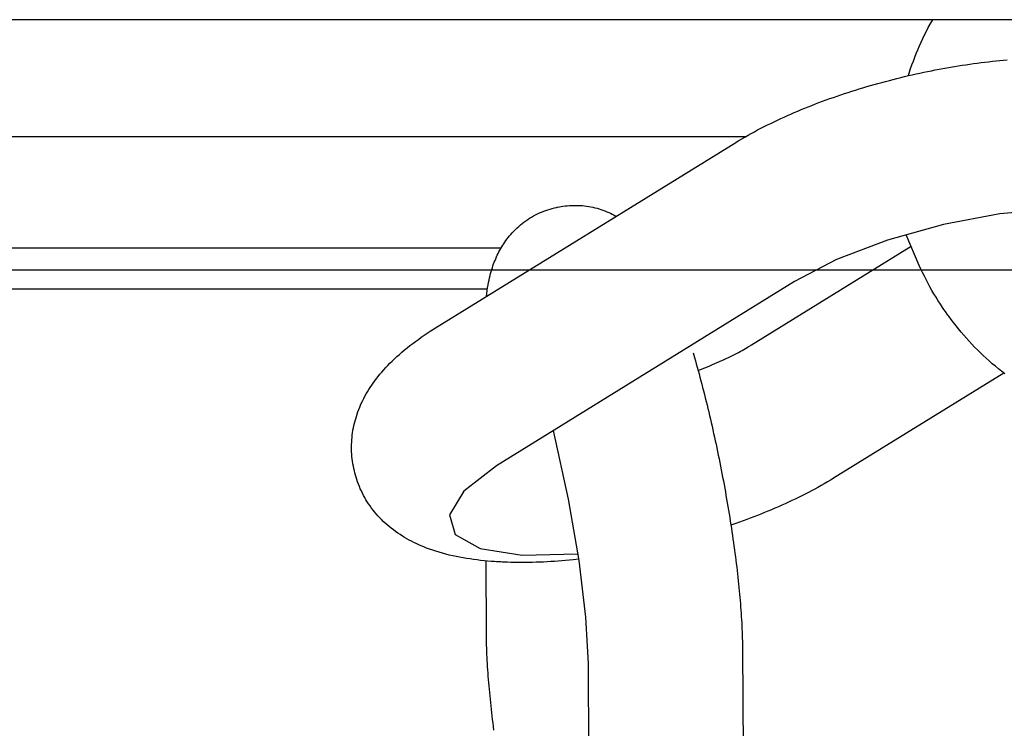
# Model space of a CAD drawing. Extents: x -169 to 2224, y 0 to 2796.
# Tile 191 of 256: x 1570.013 to 1570.754, y 419.662 to 420.196. Entities that reach past the tile are written whole.
import ezdxf

# ---------------------------------------------------------------- set-up
doc = ezdxf.new("R2010")
doc.units = 0
doc.header["$MEASUREMENT"] = 0
doc.layers.add('FREEZE-LINES', color=8, linetype='CONTINUOUS', plot=False)
doc.layers.add('SPILL-BUCKET', color=1, linetype='CONTINUOUS')

msp = doc.modelspace()

# ---------------------------------------------------------------- linework, layer by layer
at = {"layer": 'FREEZE-LINES', "linetype": 'Continuous'}
msp.add_line((1080.74363, 420.00736), (1852.00103, 420.00736), dxfattribs=at)
at = {"layer": 'SPILL-BUCKET', "linetype": 'Continuous'}
msp.add_line((1571.4724, 420.19575), (1569.78649, 420.19575), dxfattribs=at)
at = {"layer": 'SPILL-BUCKET', "color": 1, "linetype": 'Continuous'}
for p, q in [((1570.69541, 420.18707), (1570.69683, 420.18979)), ((1570.69683, 420.18979), (1570.69829, 420.1925)), ((1570.69829, 420.1925), (1570.70011, 420.19576)), ((1570.69141, 420.17878), (1570.6927, 420.18156)), ((1570.6927, 420.18156), (1570.69404, 420.18432)), ((1570.69404, 420.18432), (1570.69541, 420.18707)), ((1570.68895, 420.17317), (1570.69016, 420.17598)), ((1570.69016, 420.17598), (1570.69141, 420.17878)), ((1570.68557, 420.16464), (1570.68665, 420.1675)), ((1570.68665, 420.1675), (1570.68778, 420.17034)), ((1570.68778, 420.17034), (1570.68895, 420.17317)), ((1570.68353, 420.15888), (1570.68452, 420.16177)), ((1570.68452, 420.16177), (1570.68557, 420.16464)), ((1570.70785, 420.15903), (1570.71073, 420.15955)), ((1570.71073, 420.15955), (1570.71361, 420.16005)), ((1570.71361, 420.16005), (1570.71649, 420.16053)), ((1570.71649, 420.16053), (1570.71936, 420.161)), ((1570.71936, 420.161), (1570.72223, 420.16145)), ((1570.72223, 420.16145), (1570.7251, 420.16188)), ((1570.7251, 420.16188), (1570.72796, 420.1623)), ((1570.72796, 420.1623), (1570.73082, 420.1627)), ((1570.73082, 420.1627), (1570.73367, 420.16308)), ((1570.73367, 420.16308), (1570.73652, 420.16344)), ((1570.73652, 420.16344), (1570.73936, 420.16379)), ((1570.73936, 420.16379), (1570.7422, 420.16411)), ((1570.7422, 420.16411), (1570.74503, 420.16442)), ((1570.74503, 420.16442), (1570.74786, 420.16471)), ((1570.74786, 420.16471), (1570.75067, 420.16498)), ((1570.75067, 420.16498), (1570.75348, 420.16523)), ((1570.75348, 420.16523), (1570.75629, 420.16547)), ((1570.67324, 420.15155), (1570.67612, 420.15226)), ((1570.67612, 420.15226), (1570.67899, 420.15295)), ((1570.67899, 420.15295), (1570.68187, 420.15363)), ((1570.68182, 420.15362), (1570.68353, 420.15888)), ((1570.68187, 420.15363), (1570.68476, 420.15429)), ((1570.68476, 420.15429), (1570.68764, 420.15494)), ((1570.68764, 420.15494), (1570.69053, 420.15557)), ((1570.69053, 420.15557), (1570.69341, 420.15619)), ((1570.69341, 420.15619), (1570.6963, 420.15679)), ((1570.6963, 420.15679), (1570.69919, 420.15737)), ((1570.69919, 420.15737), (1570.70208, 420.15794)), ((1570.70208, 420.15794), (1570.70496, 420.15849)), ((1570.70496, 420.15849), (1570.70785, 420.15903)), ((1570.64479, 420.14364), (1570.6476, 420.1445)), ((1570.6476, 420.1445), (1570.65042, 420.14534)), ((1570.65042, 420.14534), (1570.65326, 420.14616)), ((1570.65326, 420.14616), (1570.65609, 420.14698)), ((1570.65609, 420.14698), (1570.65894, 420.14778)), ((1570.65894, 420.14778), (1570.66179, 420.14856)), ((1570.66179, 420.14856), (1570.66464, 420.14933)), ((1570.66464, 420.14933), (1570.6675, 420.15008)), ((1570.6675, 420.15008), (1570.67037, 420.15082)), ((1570.67037, 420.15082), (1570.67324, 420.15155)), ((1570.6226, 420.13629), (1570.62534, 420.13726)), ((1570.62534, 420.13726), (1570.62809, 420.13821)), ((1570.62809, 420.13821), (1570.63085, 420.13915)), ((1570.63085, 420.13915), (1570.63361, 420.14007)), ((1570.63361, 420.14007), (1570.63639, 420.14099)), ((1570.63639, 420.14099), (1570.63918, 420.14188)), ((1570.63918, 420.14188), (1570.64198, 420.14277)), ((1570.64198, 420.14277), (1570.64479, 420.14364)), ((1570.6038, 420.12913), (1570.60644, 420.13019)), ((1570.60644, 420.13019), (1570.60911, 420.13125)), ((1570.60911, 420.13125), (1570.61178, 420.13228)), ((1570.61178, 420.13228), (1570.61447, 420.1333)), ((1570.61447, 420.1333), (1570.61717, 420.13431)), ((1570.61717, 420.13431), (1570.61988, 420.13531)), ((1570.61988, 420.13531), (1570.6226, 420.13629)), ((1570.58568, 420.12129), (1570.58822, 420.12245)), ((1570.58822, 420.12245), (1570.59078, 420.1236)), ((1570.59078, 420.1236), (1570.59336, 420.12474)), ((1570.59336, 420.12474), (1570.59594, 420.12586)), ((1570.59594, 420.12586), (1570.59855, 420.12696)), ((1570.59855, 420.12696), (1570.60117, 420.12805)), ((1570.60117, 420.12805), (1570.6038, 420.12913)), ((1570.57075, 420.11398), (1570.5732, 420.11524)), ((1570.5732, 420.11524), (1570.57566, 420.11648)), ((1570.57566, 420.11648), (1570.57815, 420.11771)), ((1570.57815, 420.11771), (1570.58064, 420.11892)), ((1570.58064, 420.11892), (1570.58315, 420.12011)), ((1570.58315, 420.12011), (1570.58568, 420.12129)), ((1570.55641, 420.10605), (1570.55876, 420.10742)), ((1570.55876, 420.10742), (1570.56112, 420.10877)), ((1570.56112, 420.10877), (1570.56351, 420.1101)), ((1570.56351, 420.1101), (1570.5659, 420.11141)), ((1570.5659, 420.11141), (1570.56832, 420.11271)), ((1570.56832, 420.11271), (1570.57075, 420.11398)), ((1570.32581, 419.96361), (1570.55181, 420.10327)), ((1570.55181, 420.10327), (1570.55295, 420.10397)), ((1570.55295, 420.10397), (1570.55409, 420.10467)), ((1570.55409, 420.10467), (1570.55641, 420.10605)), ((1570.42164, 420.05527), (1570.42329, 420.0555)), ((1570.42329, 420.0555), (1570.42494, 420.05568)), ((1570.42494, 420.05568), (1570.42658, 420.05581)), ((1570.42658, 420.05581), (1570.42823, 420.05591)), ((1570.42823, 420.05591), (1570.42987, 420.05595)), ((1570.42987, 420.05595), (1570.43151, 420.05596)), ((1570.43151, 420.05596), (1570.43314, 420.05592)), ((1570.43314, 420.05592), (1570.43476, 420.05584)), ((1570.43476, 420.05584), (1570.43638, 420.05572)), ((1570.43638, 420.05572), (1570.43799, 420.05555)), ((1570.43799, 420.05555), (1570.43959, 420.05534)), ((1570.43959, 420.05534), (1570.44117, 420.0551)), ((1570.39806, 420.04711), (1570.39954, 420.04795)), ((1570.39954, 420.04795), (1570.40104, 420.04876)), ((1570.40104, 420.04876), (1570.40256, 420.04952)), ((1570.40256, 420.04952), (1570.40411, 420.05024)), ((1570.40411, 420.05024), (1570.40566, 420.05092)), ((1570.40566, 420.05092), (1570.40723, 420.05155)), ((1570.40723, 420.05155), (1570.40882, 420.05214)), ((1570.40882, 420.05214), (1570.41042, 420.05268)), ((1570.41042, 420.05268), (1570.41203, 420.05318)), ((1570.41203, 420.05318), (1570.41365, 420.05363)), ((1570.41365, 420.05363), (1570.41527, 420.05404)), ((1570.41527, 420.05404), (1570.41691, 420.0544)), ((1570.41691, 420.0544), (1570.41728, 420.05447)), ((1570.41728, 420.05447), (1570.41766, 420.05454)), ((1570.41766, 420.05455), (1570.41911, 420.05483)), ((1570.41912, 420.05482), (1570.42038, 420.05506)), ((1570.42038, 420.05506), (1570.42164, 420.05527)), ((1570.44117, 420.0551), (1570.44275, 420.05481)), ((1570.44275, 420.05481), (1570.44431, 420.05448)), ((1570.44431, 420.05448), (1570.44585, 420.05412)), ((1570.44585, 420.05412), (1570.44738, 420.05372)), ((1570.44738, 420.05372), (1570.44889, 420.05328)), ((1570.44889, 420.05328), (1570.45038, 420.05281)), ((1570.45038, 420.05281), (1570.45186, 420.0523)), ((1570.45186, 420.0523), (1570.45331, 420.05176)), ((1570.45331, 420.05176), (1570.45474, 420.05119)), ((1570.45474, 420.05119), (1570.45616, 420.05058)), ((1570.45616, 420.05058), (1570.45754, 420.04995)), ((1570.45754, 420.04995), (1570.45891, 420.04929)), ((1570.45891, 420.04929), (1570.46025, 420.0486)), ((1570.46025, 420.0486), (1570.46156, 420.04788)), ((1570.75069, 420.04962), (1570.70818, 420.04164)), ((1570.79038, 420.05315), (1570.75069, 420.04962)), ((1570.38842, 420.04009), (1570.38971, 420.0412)), ((1570.38971, 420.0412), (1570.39103, 420.04228)), ((1570.39103, 420.04228), (1570.39238, 420.04332)), ((1570.39238, 420.04332), (1570.39376, 420.04432)), ((1570.39376, 420.04432), (1570.39517, 420.04529)), ((1570.39517, 420.04529), (1570.3966, 420.04622)), ((1570.3966, 420.04622), (1570.39806, 420.04711)), ((1570.46156, 420.04788), (1570.46189, 420.0477)), ((1570.70818, 420.04164), (1570.66614, 420.02984)), ((1570.38153, 420.03298), (1570.3825, 420.03412)), ((1570.3825, 420.03412), (1570.38361, 420.03536)), ((1570.38361, 420.03536), (1570.38476, 420.03658)), ((1570.38476, 420.03658), (1570.38594, 420.03778)), ((1570.38594, 420.03778), (1570.38717, 420.03895)), ((1570.38717, 420.03895), (1570.38842, 420.04009)), ((1570.69002, 420.01075), (1570.68005, 420.03374)), ((1570.37564, 420.02466), (1570.37639, 420.02588)), ((1570.37639, 420.02588), (1570.37717, 420.02709)), ((1570.37717, 420.02709), (1570.37798, 420.02829)), ((1570.37798, 420.02829), (1570.37882, 420.02949)), ((1570.37882, 420.02949), (1570.37969, 420.03066)), ((1570.37969, 420.03066), (1570.3806, 420.03183)), ((1570.3806, 420.03183), (1570.38153, 420.03298)), ((1570.66614, 420.02984), (1570.62781, 420.01512)), ((1570.3717, 420.0171), (1570.37229, 420.01838)), ((1570.37229, 420.01838), (1570.37291, 420.01966)), ((1570.37291, 420.01966), (1570.37355, 420.02092)), ((1570.37355, 420.02092), (1570.37422, 420.02218)), ((1570.37422, 420.02218), (1570.37492, 420.02342)), ((1570.37492, 420.02342), (1570.37564, 420.02466)), ((1570.56382, 419.95095), (1570.6838, 420.02509)), ((1570.36906, 420.0104), (1570.36955, 420.01179)), ((1570.36955, 420.01179), (1570.37005, 420.01313)), ((1570.37005, 420.01313), (1570.37059, 420.01448)), ((1570.37059, 420.01448), (1570.37113, 420.01579)), ((1570.37113, 420.01579), (1570.3717, 420.0171)), ((1570.62781, 420.01512), (1570.59614, 419.99862)), ((1570.36688, 420.003), (1570.36728, 420.00454)), ((1570.36728, 420.00454), (1570.36771, 420.0061)), ((1570.36771, 420.0061), (1570.36814, 420.00755)), ((1570.36814, 420.00755), (1570.3686, 420.00901)), ((1570.3686, 420.00901), (1570.36906, 420.0104)), ((1570.69126, 420.008), (1570.69002, 420.01075)), ((1570.69254, 420.00527), (1570.69126, 420.008)), ((1570.69386, 420.00256), (1570.69254, 420.00527)), ((1570.36538, 419.99599), (1570.36573, 419.99783)), ((1570.36573, 419.99783), (1570.36611, 419.99967)), ((1570.36611, 419.99967), (1570.36648, 420.00133)), ((1570.36648, 420.00133), (1570.36688, 420.003)), ((1570.59614, 419.99862), (1570.3717, 419.85992)), ((1570.69663, 419.99719), (1570.69386, 420.00256)), ((1570.69808, 419.99454), (1570.69663, 419.99719)), ((1570.36412, 419.98729), (1570.36471, 419.99185)), ((1570.36471, 419.99185), (1570.36503, 419.99392)), ((1570.36503, 419.99392), (1570.36538, 419.99599)), ((1570.69956, 419.99191), (1570.69808, 419.99454)), ((1570.70109, 419.9893), (1570.69956, 419.99191)), ((1570.70265, 419.98671), (1570.70109, 419.9893)), ((1570.70425, 419.98415), (1570.70265, 419.98671)), ((1570.70589, 419.98161), (1570.70425, 419.98415)), ((1570.70757, 419.97909), (1570.70589, 419.98161)), ((1570.70863, 419.97754), (1570.70757, 419.97909)), ((1570.70971, 419.976), (1570.70863, 419.97754)), ((1570.71109, 419.97404), (1570.70971, 419.976)), ((1570.71164, 419.97326), (1570.71109, 419.97404)), ((1570.7122, 419.97247), (1570.71164, 419.97326)), ((1570.71399, 419.97003), (1570.7122, 419.97247)), ((1570.71581, 419.96761), (1570.71399, 419.97003)), ((1570.71768, 419.96522), (1570.71581, 419.96761)), ((1570.31731, 419.95811), (1570.31954, 419.9596)), ((1570.31954, 419.9596), (1570.3218, 419.96108)), ((1570.3218, 419.96108), (1570.32379, 419.96235)), ((1570.32379, 419.96235), (1570.32581, 419.96361)), ((1570.71957, 419.96285), (1570.71768, 419.96522)), ((1570.7215, 419.96051), (1570.71957, 419.96285)), ((1570.72347, 419.9582), (1570.7215, 419.96051)), ((1570.30653, 419.95029), (1570.30862, 419.9519)), ((1570.30862, 419.9519), (1570.31075, 419.95348)), ((1570.31075, 419.95348), (1570.31291, 419.95505)), ((1570.31291, 419.95505), (1570.31509, 419.95659)), ((1570.31509, 419.95659), (1570.31731, 419.95811)), ((1570.72547, 419.95592), (1570.72347, 419.9582)), ((1570.72751, 419.95367), (1570.72547, 419.95592)), ((1570.72958, 419.95144), (1570.72751, 419.95367)), ((1570.29859, 419.94373), (1570.30049, 419.94538)), ((1570.30049, 419.94538), (1570.30246, 419.94703)), ((1570.30246, 419.94703), (1570.30447, 419.94866)), ((1570.30447, 419.94866), (1570.30653, 419.95029)), ((1570.51972, 419.94483), (1570.52072, 419.94141)), ((1570.55091, 419.94374), (1570.55238, 419.9445)), ((1570.55238, 419.9445), (1570.55381, 419.94525)), ((1570.55381, 419.94525), (1570.55521, 419.94599)), ((1570.55521, 419.94599), (1570.55656, 419.94673)), ((1570.55656, 419.94673), (1570.55787, 419.94746)), ((1570.55787, 419.94746), (1570.55914, 419.94817)), ((1570.55914, 419.94817), (1570.56037, 419.94889)), ((1570.56037, 419.94889), (1570.56156, 419.94958)), ((1570.56156, 419.94958), (1570.56271, 419.95027)), ((1570.56271, 419.95027), (1570.56327, 419.95061)), ((1570.56327, 419.95061), (1570.56382, 419.95095)), ((1570.73169, 419.94925), (1570.72958, 419.95144)), ((1570.73382, 419.94708), (1570.73169, 419.94925)), ((1570.73599, 419.94495), (1570.73382, 419.94708)), ((1570.7382, 419.94285), (1570.73599, 419.94495)), ((1570.28987, 419.93539), (1570.29151, 419.93707)), ((1570.29151, 419.93707), (1570.29318, 419.93872)), ((1570.29318, 419.93872), (1570.29493, 419.9404)), ((1570.29493, 419.9404), (1570.29672, 419.94206)), ((1570.29672, 419.94206), (1570.29859, 419.94373)), ((1570.52072, 419.94141), (1570.52142, 419.93896)), ((1570.52142, 419.93896), (1570.52213, 419.93649)), ((1570.53423, 419.936), (1570.53605, 419.93678)), ((1570.53605, 419.93678), (1570.53783, 419.93756)), ((1570.53783, 419.93756), (1570.53959, 419.93834)), ((1570.53959, 419.93834), (1570.54131, 419.93912)), ((1570.54131, 419.93912), (1570.543, 419.9399)), ((1570.543, 419.9399), (1570.54465, 419.94067)), ((1570.54465, 419.94067), (1570.54627, 419.94145)), ((1570.54627, 419.94145), (1570.54785, 419.94221)), ((1570.54785, 419.94221), (1570.5494, 419.94298)), ((1570.5494, 419.94298), (1570.55091, 419.94374)), ((1570.74043, 419.94078), (1570.7382, 419.94285)), ((1570.7427, 419.93874), (1570.74043, 419.94078)), ((1570.745, 419.93673), (1570.7427, 419.93874)), ((1570.74732, 419.93476), (1570.745, 419.93673)), ((1570.28394, 419.92876), (1570.28535, 419.93042)), ((1570.28535, 419.93042), (1570.28679, 419.93207)), ((1570.28679, 419.93207), (1570.28831, 419.93374)), ((1570.28831, 419.93374), (1570.28987, 419.93539)), ((1570.52213, 419.93649), (1570.52282, 419.934)), ((1570.52282, 419.934), (1570.52352, 419.93149)), ((1570.52348, 419.93165), (1570.52472, 419.93213)), ((1570.52352, 419.93149), (1570.52421, 419.92898)), ((1570.52472, 419.93213), (1570.52667, 419.9329)), ((1570.52667, 419.9329), (1570.52861, 419.93367)), ((1570.52861, 419.93367), (1570.53051, 419.93444)), ((1570.53051, 419.93444), (1570.53239, 419.93522)), ((1570.53239, 419.93522), (1570.53423, 419.936)), ((1570.75359, 419.92961), (1570.62544, 419.85042)), ((1570.74968, 419.93282), (1570.74732, 419.93476)), ((1570.75207, 419.93092), (1570.74968, 419.93282)), ((1570.75449, 419.92904), (1570.75207, 419.93092)), ((1570.27774, 419.92054), (1570.27888, 419.92217)), ((1570.27888, 419.92217), (1570.28008, 419.92383)), ((1570.28008, 419.92383), (1570.28131, 419.92546)), ((1570.28131, 419.92546), (1570.28261, 419.92712)), ((1570.28261, 419.92712), (1570.28394, 419.92876)), ((1570.52421, 419.92898), (1570.52489, 419.92644)), ((1570.52489, 419.92644), (1570.52557, 419.9239)), ((1570.52557, 419.9239), (1570.52625, 419.92133)), ((1570.27362, 419.91393), (1570.27458, 419.91557)), ((1570.27458, 419.91557), (1570.27559, 419.91724)), ((1570.27559, 419.91724), (1570.27664, 419.91887)), ((1570.27664, 419.91887), (1570.27774, 419.92054)), ((1570.52625, 419.92133), (1570.52692, 419.91876)), ((1570.52692, 419.91876), (1570.52759, 419.91616)), ((1570.52759, 419.91616), (1570.52825, 419.91356)), ((1570.26941, 419.90556), (1570.27017, 419.90725)), ((1570.27017, 419.90725), (1570.27097, 419.90892)), ((1570.27097, 419.90892), (1570.27181, 419.9106)), ((1570.27181, 419.9106), (1570.27269, 419.91226)), ((1570.27269, 419.91226), (1570.27362, 419.91393)), ((1570.52825, 419.91356), (1570.52891, 419.91094)), ((1570.52891, 419.91094), (1570.52956, 419.90832)), ((1570.52956, 419.90832), (1570.53021, 419.90568)), ((1570.26676, 419.89874), (1570.26736, 419.90047)), ((1570.26736, 419.90047), (1570.268, 419.90217)), ((1570.268, 419.90217), (1570.26869, 419.90387)), ((1570.26869, 419.90387), (1570.26941, 419.90556)), ((1570.53021, 419.90568), (1570.53085, 419.90302)), ((1570.53085, 419.90302), (1570.53149, 419.90036)), ((1570.53149, 419.90036), (1570.53212, 419.89769)), ((1570.26474, 419.8918), (1570.26519, 419.89356)), ((1570.26519, 419.89356), (1570.26567, 419.89529)), ((1570.26567, 419.89529), (1570.2662, 419.89703)), ((1570.2662, 419.89703), (1570.26676, 419.89874)), ((1570.53212, 419.89769), (1570.53275, 419.895)), ((1570.53275, 419.895), (1570.53337, 419.89231)), ((1570.53337, 419.89231), (1570.53398, 419.88961)), ((1570.26337, 419.88475), (1570.26365, 419.88653)), ((1570.26365, 419.88653), (1570.26397, 419.88829)), ((1570.26397, 419.88829), (1570.26434, 419.89006)), ((1570.26434, 419.89006), (1570.26474, 419.8918)), ((1570.42592, 419.8348), (1570.41463, 419.88645)), ((1570.53398, 419.88961), (1570.53459, 419.8869)), ((1570.53459, 419.8869), (1570.5352, 419.88418)), ((1570.26259, 419.8758), (1570.26266, 419.8776)), ((1570.26266, 419.8776), (1570.26277, 419.87939)), ((1570.26277, 419.87939), (1570.26293, 419.88118)), ((1570.26293, 419.88118), (1570.26313, 419.88297)), ((1570.26313, 419.88297), (1570.26337, 419.88475)), ((1570.5352, 419.88418), (1570.5358, 419.88146)), ((1570.5358, 419.88146), (1570.53639, 419.87873)), ((1570.53639, 419.87873), (1570.53698, 419.87599)), ((1570.26256, 419.874), (1570.26259, 419.8758)), ((1570.26258, 419.8722), (1570.26256, 419.874)), ((1570.26263, 419.8704), (1570.26258, 419.8722)), ((1570.26274, 419.8686), (1570.26263, 419.8704)), ((1570.53698, 419.87599), (1570.53756, 419.87325)), ((1570.53756, 419.87325), (1570.53813, 419.8705)), ((1570.53813, 419.8705), (1570.5387, 419.86775)), ((1570.26288, 419.86679), (1570.26274, 419.8686)), ((1570.26307, 419.865), (1570.26288, 419.86679)), ((1570.26331, 419.8632), (1570.26307, 419.865)), ((1570.26359, 419.86141), (1570.26331, 419.8632)), ((1570.5387, 419.86775), (1570.53926, 419.865)), ((1570.53926, 419.865), (1570.53982, 419.86224)), ((1570.26391, 419.85962), (1570.26359, 419.86141)), ((1570.26427, 419.85783), (1570.26391, 419.85962)), ((1570.26469, 419.85606), (1570.26427, 419.85783)), ((1570.2647, 419.85603), (1570.26469, 419.85606)), ((1570.26471, 419.856), (1570.2647, 419.85603)), ((1570.26505, 419.85462), (1570.26471, 419.856)), ((1570.3717, 419.85992), (1570.34705, 419.8408)), ((1570.53982, 419.86224), (1570.54036, 419.85948)), ((1570.54036, 419.85948), (1570.5409, 419.85672)), ((1570.5409, 419.85672), (1570.54144, 419.85396)), ((1570.2655, 419.85288), (1570.26505, 419.85462)), ((1570.26599, 419.85115), (1570.2655, 419.85288)), ((1570.26654, 419.8494), (1570.26599, 419.85115)), ((1570.26713, 419.84767), (1570.26654, 419.8494)), ((1570.54144, 419.85396), (1570.54197, 419.85119)), ((1570.54197, 419.85119), (1570.54249, 419.84843)), ((1570.54249, 419.84843), (1570.543, 419.84566)), ((1570.62317, 419.84902), (1570.62084, 419.84764)), ((1570.62431, 419.84972), (1570.62317, 419.84902)), ((1570.62544, 419.85042), (1570.62431, 419.84972)), ((1570.26777, 419.84594), (1570.26713, 419.84767)), ((1570.26845, 419.84423), (1570.26777, 419.84594)), ((1570.26917, 419.84253), (1570.26845, 419.84423)), ((1570.26994, 419.84085), (1570.26917, 419.84253)), ((1570.27075, 419.83918), (1570.26994, 419.84085)), ((1570.34705, 419.8408), (1570.33635, 419.82291)), ((1570.543, 419.84566), (1570.5435, 419.8429)), ((1570.5435, 419.8429), (1570.544, 419.84014)), ((1570.60893, 419.84098), (1570.60651, 419.83971)), ((1570.61136, 419.84228), (1570.60893, 419.84098)), ((1570.61375, 419.84359), (1570.61136, 419.84228)), ((1570.61614, 419.84492), (1570.61375, 419.84359)), ((1570.61849, 419.84626), (1570.61614, 419.84492)), ((1570.62084, 419.84764), (1570.61849, 419.84626)), ((1570.2716, 419.83753), (1570.27075, 419.83918)), ((1570.2725, 419.8359), (1570.2716, 419.83753)), ((1570.27343, 419.83429), (1570.2725, 419.8359)), ((1570.27442, 419.83269), (1570.27343, 419.83429)), ((1570.43386, 419.78846), (1570.42592, 419.8348)), ((1570.544, 419.84014), (1570.54449, 419.83738)), ((1570.54449, 419.83738), (1570.54497, 419.83462)), ((1570.54497, 419.83462), (1570.54545, 419.83187)), ((1570.5941, 419.83358), (1570.59158, 419.8324)), ((1570.59662, 419.83477), (1570.5941, 419.83358)), ((1570.59911, 419.83598), (1570.59662, 419.83477)), ((1570.6016, 419.83721), (1570.59911, 419.83598)), ((1570.60406, 419.83845), (1570.6016, 419.83721)), ((1570.60651, 419.83971), (1570.60406, 419.83845)), ((1570.27544, 419.83112), (1570.27442, 419.83269)), ((1570.2765, 419.82957), (1570.27544, 419.83112)), ((1570.2776, 419.82804), (1570.2765, 419.82957)), ((1570.27875, 419.82653), (1570.2776, 419.82804)), ((1570.27994, 419.82505), (1570.27875, 419.82653)), ((1570.54545, 419.83187), (1570.54592, 419.82912)), ((1570.54592, 419.82912), (1570.54637, 419.82638)), ((1570.54637, 419.82638), (1570.54682, 419.82364)), ((1570.57609, 419.82564), (1570.57346, 419.82456)), ((1570.57871, 419.82673), (1570.57609, 419.82564)), ((1570.58131, 419.82783), (1570.57871, 419.82673)), ((1570.5839, 419.82895), (1570.58131, 419.82783)), ((1570.58648, 419.83009), (1570.5839, 419.82895)), ((1570.58903, 419.83124), (1570.58648, 419.83009)), ((1570.59158, 419.8324), (1570.58903, 419.83124)), ((1570.28117, 419.82358), (1570.27994, 419.82505)), ((1570.28243, 419.82215), (1570.28117, 419.82358)), ((1570.28375, 419.82073), (1570.28243, 419.82215)), ((1570.28509, 419.81935), (1570.28375, 419.82073)), ((1570.28648, 419.81798), (1570.28509, 419.81935)), ((1570.33635, 419.82291), (1570.34064, 419.808)), ((1570.54682, 419.82364), (1570.54727, 419.82091)), ((1570.54727, 419.82091), (1570.5477, 419.81818)), ((1570.5477, 419.81818), (1570.54813, 419.81546)), ((1570.55738, 419.81838), (1570.55465, 419.8174)), ((1570.56009, 419.81938), (1570.55738, 419.81838)), ((1570.56279, 419.82039), (1570.56009, 419.81938)), ((1570.56548, 419.82141), (1570.56279, 419.82039)), ((1570.56815, 419.82244), (1570.56548, 419.82141)), ((1570.57081, 419.82349), (1570.56815, 419.82244)), ((1570.57346, 419.82456), (1570.57081, 419.82349)), ((1570.2879, 419.81665), (1570.28648, 419.81798)), ((1570.28938, 419.81533), (1570.2879, 419.81665)), ((1570.29088, 419.81405), (1570.28938, 419.81533)), ((1570.29245, 419.81278), (1570.29088, 419.81405)), ((1570.29403, 419.81155), (1570.29245, 419.81278)), ((1570.29568, 419.81033), (1570.29403, 419.81155)), ((1570.54813, 419.81546), (1570.54854, 419.81275)), ((1570.55192, 419.81644), (1570.54818, 419.81514)), ((1570.54854, 419.81275), (1570.54895, 419.81005)), ((1570.55465, 419.8174), (1570.55192, 419.81644)), ((1570.29735, 419.80915), (1570.29568, 419.81033)), ((1570.2991, 419.80799), (1570.29735, 419.80915)), ((1570.30085, 419.80686), (1570.2991, 419.80799)), ((1570.3025, 419.80586), (1570.30085, 419.80686)), ((1570.30415, 419.8049), (1570.3025, 419.80586)), ((1570.30587, 419.80394), (1570.30415, 419.8049)), ((1570.30761, 419.80302), (1570.30587, 419.80394)), ((1570.34064, 419.808), (1570.35952, 419.79752)), ((1570.54895, 419.81005), (1570.54935, 419.80735)), ((1570.54935, 419.80735), (1570.54974, 419.80466)), ((1570.54974, 419.80466), (1570.55012, 419.80199)), ((1570.30941, 419.80211), (1570.30761, 419.80302)), ((1570.31123, 419.80123), (1570.30941, 419.80211)), ((1570.31313, 419.80036), (1570.31123, 419.80123)), ((1570.31504, 419.79952), (1570.31313, 419.80036)), ((1570.31703, 419.7987), (1570.31504, 419.79952)), ((1570.31903, 419.79791), (1570.31703, 419.7987)), ((1570.32136, 419.79704), (1570.31903, 419.79791)), ((1570.32371, 419.79622), (1570.32136, 419.79704)), ((1570.32614, 419.79542), (1570.32371, 419.79622)), ((1570.35952, 419.79752), (1570.39112, 419.79251)), ((1570.55012, 419.80199), (1570.55049, 419.79932)), ((1570.55049, 419.79932), (1570.55085, 419.79666)), ((1570.55085, 419.79666), (1570.55121, 419.79402)), ((1570.32858, 419.79467), (1570.32614, 419.79542)), ((1570.33108, 419.79395), (1570.32858, 419.79467)), ((1570.3336, 419.79328), (1570.33108, 419.79395)), ((1570.33615, 419.79264), (1570.3336, 419.79328)), ((1570.33873, 419.79204), (1570.33615, 419.79264)), ((1570.34131, 419.79148), (1570.33873, 419.79204)), ((1570.34392, 419.79096), (1570.34131, 419.79148)), ((1570.34653, 419.79049), (1570.34392, 419.79096)), ((1570.34915, 419.79004), (1570.34653, 419.79049)), ((1570.35177, 419.78964), (1570.34915, 419.79004)), ((1570.35441, 419.78926), (1570.35177, 419.78964)), ((1570.35704, 419.78893), (1570.35441, 419.78926)), ((1570.35969, 419.78862), (1570.35704, 419.78893)), ((1570.36233, 419.78834), (1570.35969, 419.78862)), ((1570.39112, 419.79251), (1570.43301, 419.79346)), ((1570.42377, 419.78846), (1570.42097, 419.78822)), ((1570.42659, 419.78871), (1570.42377, 419.78846)), ((1570.4294, 419.78898), (1570.42659, 419.78871)), ((1570.4337, 419.78942), (1570.4294, 419.78898)), ((1570.43901, 419.74587), (1570.43386, 419.78846)), ((1570.55121, 419.79402), (1570.55155, 419.79138)), ((1570.55155, 419.79138), (1570.55188, 419.78876)), ((1570.55188, 419.78876), (1570.55221, 419.78615)), ((1570.36499, 419.7881), (1570.36233, 419.78834)), ((1570.36411, 419.73279), (1570.36382, 419.78822)), ((1570.36765, 419.78788), (1570.36499, 419.7881)), ((1570.37032, 419.78769), (1570.36765, 419.78788)), ((1570.37166, 419.78761), (1570.37032, 419.78769)), ((1570.37299, 419.78753), (1570.37166, 419.78761)), ((1570.37486, 419.78743), (1570.37299, 419.78753)), ((1570.37602, 419.78736), (1570.37486, 419.78743)), ((1570.37719, 419.78731), (1570.37602, 419.78736)), ((1570.37986, 419.7872), (1570.37719, 419.78731)), ((1570.38255, 419.78711), (1570.37986, 419.7872)), ((1570.38524, 419.78705), (1570.38255, 419.78711)), ((1570.38795, 419.787), (1570.38524, 419.78705)), ((1570.39065, 419.78699), (1570.38795, 419.787)), ((1570.39337, 419.787), (1570.39065, 419.78699)), ((1570.39609, 419.78702), (1570.39337, 419.787)), ((1570.39883, 419.78707), (1570.39609, 419.78702)), ((1570.40157, 419.78715), (1570.39883, 419.78707)), ((1570.40432, 419.78724), (1570.40157, 419.78715)), ((1570.40707, 419.78735), (1570.40432, 419.78724)), ((1570.40984, 419.78749), (1570.40707, 419.78735)), ((1570.41261, 419.78764), (1570.40984, 419.78749)), ((1570.41539, 419.78782), (1570.41261, 419.78764)), ((1570.41817, 419.78801), (1570.41539, 419.78782)), ((1570.42097, 419.78822), (1570.41817, 419.78801)), ((1570.55221, 419.78615), (1570.55253, 419.78355)), ((1570.55253, 419.78355), (1570.55283, 419.78097)), ((1570.55283, 419.78097), (1570.55313, 419.77839)), ((1570.55313, 419.77839), (1570.55341, 419.77584)), ((1570.55341, 419.77584), (1570.55369, 419.77329)), ((1570.55369, 419.77329), (1570.55395, 419.77077)), ((1570.55395, 419.77077), (1570.55421, 419.76825)), ((1570.55421, 419.76825), (1570.55445, 419.76575)), ((1570.55445, 419.76575), (1570.55468, 419.76326)), ((1570.55468, 419.76326), (1570.55491, 419.7608)), ((1570.55491, 419.7608), (1570.55512, 419.75834)), ((1570.55512, 419.75834), (1570.55532, 419.75591)), ((1570.55532, 419.75591), (1570.55551, 419.75348)), ((1570.55551, 419.75348), (1570.55569, 419.75108)), ((1570.44088, 419.71087), (1570.43901, 419.74587)), ((1570.55569, 419.75108), (1570.55586, 419.74868)), ((1570.55586, 419.74868), (1570.55602, 419.74631)), ((1570.55602, 419.74631), (1570.55616, 419.74394)), ((1570.55616, 419.74394), (1570.5563, 419.7416)), ((1570.5563, 419.7416), (1570.55642, 419.73926)), ((1570.55642, 419.73926), (1570.55653, 419.73694)), ((1570.55653, 419.73694), (1570.55662, 419.73463)), ((1570.36411, 419.73218), (1570.36411, 419.73279)), ((1570.36412, 419.73158), (1570.36411, 419.73218)), ((1570.36414, 419.72933), (1570.36412, 419.73158)), ((1570.36419, 419.72706), (1570.36414, 419.72933)), ((1570.55662, 419.73463), (1570.55671, 419.73234)), ((1570.55671, 419.73234), (1570.55678, 419.73005)), ((1570.55678, 419.73005), (1570.55683, 419.72778)), ((1570.36424, 419.72479), (1570.36419, 419.72706)), ((1570.36431, 419.7225), (1570.36424, 419.72479)), ((1570.3644, 419.72021), (1570.36431, 419.7225)), ((1570.55683, 419.72778), (1570.55688, 419.72551)), ((1570.55688, 419.72551), (1570.5569, 419.72325)), ((1570.5569, 419.72325), (1570.55691, 419.72265)), ((1570.55691, 419.72265), (1570.55691, 419.72205)), ((1570.55691, 419.72205), (1570.55811, 419.49366)), ((1570.36449, 419.7179), (1570.3644, 419.72021)), ((1570.3646, 419.71558), (1570.36449, 419.7179)), ((1570.36472, 419.71324), (1570.3646, 419.71558)), ((1570.36486, 419.7109), (1570.36472, 419.71324)), ((1570.365, 419.70853), (1570.36486, 419.7109)), ((1570.36516, 419.70616), (1570.365, 419.70853)), ((1570.44207, 419.48405), (1570.44088, 419.71087)), ((1570.36533, 419.70376), (1570.36516, 419.70616)), ((1570.36551, 419.70136), (1570.36533, 419.70376)), ((1570.3657, 419.69893), (1570.36551, 419.70136)), ((1570.3659, 419.6965), (1570.3657, 419.69893)), ((1570.36611, 419.69404), (1570.3659, 419.6965)), ((1570.36633, 419.69157), (1570.36611, 419.69404)), ((1570.36657, 419.68909), (1570.36633, 419.69157)), ((1570.36681, 419.68659), (1570.36657, 419.68909)), ((1570.36707, 419.68407), (1570.36681, 419.68659)), ((1570.36733, 419.68155), (1570.36707, 419.68407)), ((1570.36761, 419.679), (1570.36733, 419.68155)), ((1570.36789, 419.67645), (1570.36761, 419.679)), ((1570.36819, 419.67387), (1570.36789, 419.67645)), ((1570.36849, 419.67129), (1570.36819, 419.67387)), ((1570.36881, 419.66869), (1570.36849, 419.67129)), ((1570.36913, 419.66608), (1570.36881, 419.66869)), ((1570.36947, 419.66346), (1570.36913, 419.66608)), ((1570.36981, 419.66082), (1570.36947, 419.66346))]:
    msp.add_line(p, q, dxfattribs=at)
at = {"layer": 'SPILL-BUCKET', "color": 7, "linetype": 'Continuous'}
for p, q in [((1561.42538, 420.10782), (1570.55971, 420.10782)), ((1561.42747, 420.02399), (1570.37552, 420.02399)), ((1570.36485, 419.99276), (1561.42779, 419.99276))]:
    msp.add_line(p, q, dxfattribs=at)

doc.saveas('drawing.dxf')
